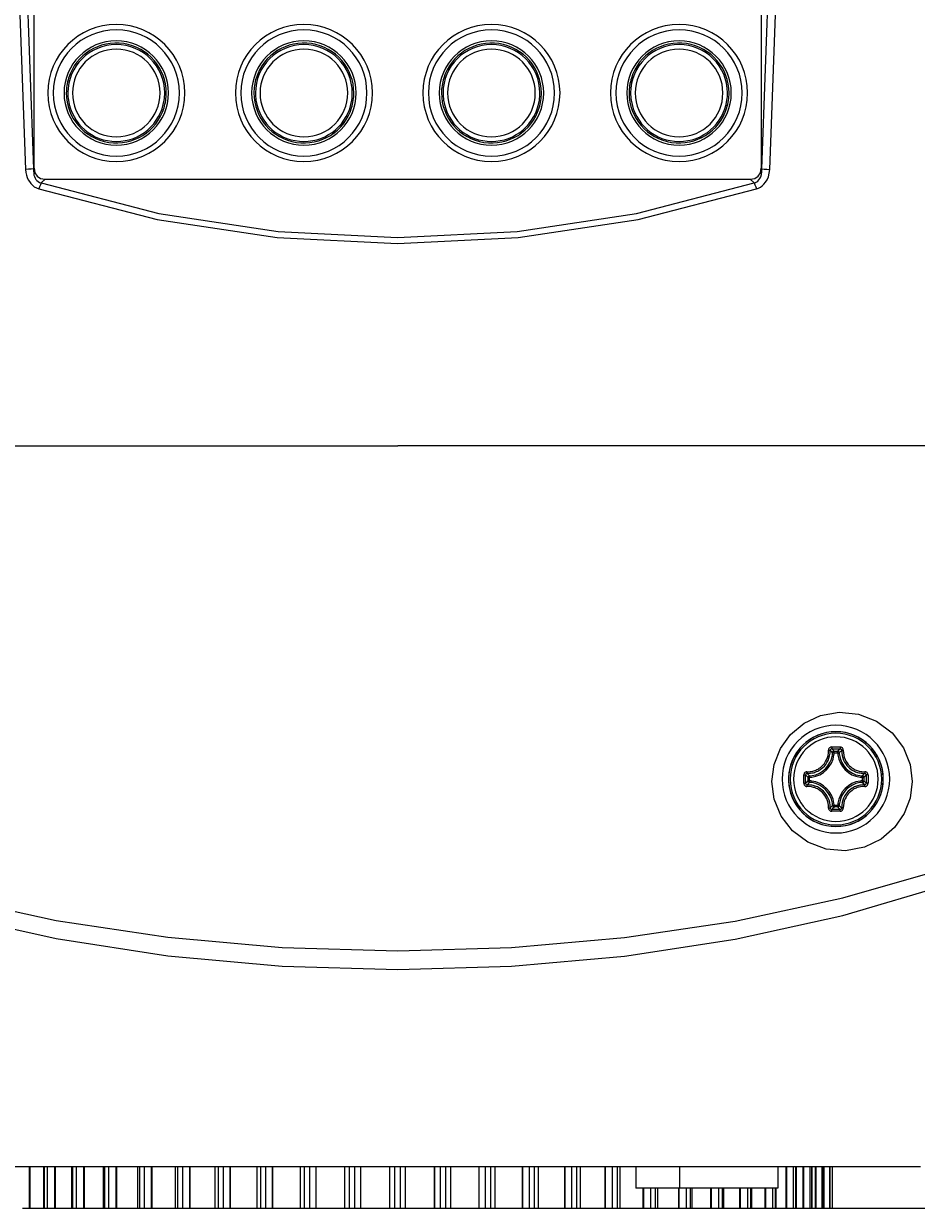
# Model space of a CAD drawing. Extents: x 0 to 297, y 0 to 210.
# Tile 28 of 41: x 230 to 247, y 102 to 125. Entities that reach past the tile are written whole.
import ezdxf
from ezdxf.enums import TextEntityAlignment as Align

# ---------------------------------------------------------------- set-up
doc = ezdxf.new("R2010")
doc.units = 0
doc.header["$LTSCALE"] = 16.335
doc.header["$MEASUREMENT"] = 0
doc.layers.get('0').update_dxf_attribs({"linetype": 'CONTINUOUS'})
doc.styles.get("Standard").update_dxf_attribs({"font": 'txt', "width": 0.7})
doc.dimstyles.get("Standard").update_dxf_attribs({"dimtxt": 0.18, "dimasz": 0.18, "dimexe": 0.18, "dimexo": 0.0625, "dimgap": 0.09, "dimtad": 0, "dimtih": 1, "dimtoh": 1, "dimdec": 4, "dimzin": 0, "dimdsep": 46, "dimtxsty": 'STANDARD', "dimcen": 0.09, "dimadec": 0, "dimazin": 0, "dimtfac": 1, "dimtdec": 4, "dimtofl": 0, "dimtmove": 0, "dimatfit": 3, "dimfxl": 1, "dimtolj": 1, "dimtzin": 0, "dimarcsym": 0})

# ---------------------------------------------------------------- blocks, each defined once
blk = doc.blocks.new('_FILLED')
at = {"color": 0, "linetype": 'ByBlock'}
blk.add_solid([(0, 0), (-1, 0.1429), (-1, -0.1429)], dxfattribs=at)
blk = doc.blocks.new('*D2')
at = {"color": 2, "linetype": 'Continuous'}
for p, q in [((226.077, 108.937), (226.077, 119.046)), ((248.277, 108.937), (248.277, 119.046)), ((226.077, 117.046), (196.184, 117.046)), ((196.184, 117.046), (237.177, 117.046)), ((255.777, 117.046), (237.177, 117.046)), ((248.277, 117.046), (255.777, 117.046))]:
    blk.add_line(p, q, dxfattribs=at)
at = {"color": 2, "linetype": 'Continuous', "xscale": 3.5, "yscale": 3.5, "zscale": 3.5}
blk.add_blockref('_FILLED', (226.077, 117.046), dxfattribs=at)
at = {"color": 2, "linetype": 'Continuous', "xscale": 3.5, "yscale": 3.5, "zscale": 3.5, "rotation": 180}
blk.add_blockref('_FILLED', (248.277, 117.046), dxfattribs=at)
at = {"color": 2, "linetype": 'Continuous', "width": 0.785714}
blk.add_text('74', height=3.5, dxfattribs=at).set_placement((201.684, 117.921), align=Align.RIGHT)

msp = doc.modelspace()

# ---------------------------------------------------------------- linework, layer by layer
at = {"color": 7, "linetype": 'Continuous'}
for p, q in [((230.08681, 122.45879), (230.08681, 126.14666)), ((244.26751, 126.14666), (244.26751, 122.45879)), ((230.29894, 122.24666), (244.05538, 122.24666)), ((247.37716, 102.98666), (226.97716, 102.98666)), ((230.26534, 102.98666), (230.26534, 102.17666)), ((230.81295, 102.98666), (230.81295, 102.17666)), ((231.42918, 102.98666), (231.42918, 102.17666)), ((232.10726, 102.17666), (232.10726, 102.98666)), ((232.83977, 102.17666), (232.83977, 102.98666)), ((233.61869, 102.17666), (233.61869, 102.98666)), ((234.43547, 102.17666), (234.43547, 102.98666)), ((235.28118, 102.17666), (235.28118, 102.98666)), ((236.14654, 102.17666), (236.14654, 102.98666)), ((238.20778, 102.98666), (238.20778, 102.17666)), ((239.07315, 102.98666), (239.07315, 102.17666)), ((239.91885, 102.98666), (239.91885, 102.17666)), ((240.73564, 102.98666), (240.73564, 102.17666)), ((241.51455, 102.98666), (241.51455, 102.17666)), ((241.8246, 102.98666), (241.8246, 102.56666)), ((242.67874, 102.98666), (242.67874, 102.56666)), ((244.59719, 102.98666), (244.59719, 102.56666)), ((244.9552, 102.17666), (244.9552, 102.98666)), ((245.26431, 102.17666), (245.26431, 102.98666)), ((245.48593, 102.17666), (245.48593, 102.98666)), ((245.61764, 102.17666), (245.61764, 102.98666)), ((245.65799, 102.17666), (245.65799, 102.98666)), ((242.17187, 102.56666), (241.8246, 102.56666)), ((242.57996, 102.56666), (242.17187, 102.56666)), ((242.24706, 102.56666), (242.24706, 102.17666)), ((242.67874, 102.56666), (242.57996, 102.56666)), ((244.59719, 102.56666), (242.67874, 102.56666)), ((242.92515, 102.17666), (242.92515, 102.56666)), ((243.54137, 102.17666), (243.54137, 102.56666)), ((244.08898, 102.17666), (244.08898, 102.56666)), ((244.56199, 102.17666), (244.56199, 102.56666)), ((229.85941, 102.17666), (229.98823, 102.17666)), ((229.98823, 102.17666), (230.00996, 102.17666)), ((230.00996, 102.17666), (230.26534, 102.17666)), ((230.26534, 102.17666), (230.28444, 102.17666)), ((230.28444, 102.17666), (230.32955, 102.17666)), ((230.32955, 102.17666), (230.34761, 102.17666)), ((230.34761, 102.17666), (230.42711, 102.17666)), ((230.42711, 102.17666), (230.48699, 102.17666)), ((230.48699, 102.17666), (230.50054, 102.17666)), ((230.50054, 102.17666), (230.81295, 102.17666)), ((230.81295, 102.17666), (230.83872, 102.17666)), ((230.83872, 102.17666), (230.91128, 102.17666)), ((230.91128, 102.17666), (230.94305, 102.17666)), ((230.94305, 102.17666), (230.95955, 102.17666)), ((230.95955, 102.17666), (231.05175, 102.17666)), ((231.05175, 102.17666), (231.06426, 102.17666)), ((231.06426, 102.17666), (231.07955, 102.17666)), ((231.07955, 102.17666), (231.42918, 102.17666)), ((231.42918, 102.17666), (231.46245, 102.17666)), ((231.46245, 102.17666), (231.5305, 102.17666)), ((231.5305, 102.17666), (231.54231, 102.17666)), ((231.54231, 102.17666), (231.68362, 102.17666)), ((231.68362, 102.17666), (231.69497, 102.17666)), ((231.69497, 102.17666), (231.77716, 102.17666)), ((231.77716, 102.17666), (232.10731, 102.17666)), ((232.10731, 102.17666), (232.14878, 102.17666)), ((232.14878, 102.17666), (232.18283, 102.17666)), ((232.18283, 102.17666), (232.23573, 102.17666)), ((232.23573, 102.17666), (232.37568, 102.17666)), ((232.37568, 102.17666), (232.38573, 102.17666)), ((232.38573, 102.17666), (232.8398, 102.17666)), ((232.8398, 102.17666), (232.89021, 102.17666)), ((232.89021, 102.17666), (232.98328, 102.17666)), ((232.98328, 102.17666), (233.12035, 102.17666)), ((233.12035, 102.17666), (233.12899, 102.17666)), ((233.12899, 102.17666), (233.61869, 102.17666)), ((233.61869, 102.17666), (233.65325, 102.17666)), ((233.65325, 102.17666), (233.67861, 102.17666)), ((233.67861, 102.17666), (233.77678, 102.17666)), ((233.77678, 102.17666), (233.91661, 102.17666)), ((233.91661, 102.17666), (234.43549, 102.17666)), ((234.43549, 102.17666), (234.4552, 102.17666)), ((234.4552, 102.17666), (234.50534, 102.17666)), ((234.50534, 102.17666), (234.60754, 102.17666)), ((234.60754, 102.17666), (234.73994, 102.17666)), ((234.73994, 102.17666), (235.28123, 102.17666)), ((235.28123, 102.17666), (235.29, 102.17666)), ((235.29, 102.17666), (235.36134, 102.17666)), ((235.36134, 102.17666), (235.46646, 102.17666)), ((235.46646, 102.17666), (235.58998, 102.17666)), ((235.58998, 102.17666), (236.09716, 102.17666)), ((236.09716, 102.17666), (236.14862, 102.17666)), ((236.14862, 102.17666), (236.23723, 102.17666)), ((236.23723, 102.17666), (236.34411, 102.17666)), ((236.34411, 102.17666), (236.42716, 102.17666)), ((236.42716, 102.17666), (236.45741, 102.17666)), ((236.45741, 102.17666), (236.54716, 102.17666)), ((236.54716, 102.17666), (237.0216, 102.17666)), ((237.0216, 102.17666), (237.12343, 102.17666)), ((237.12343, 102.17666), (237.17716, 102.17666)), ((237.17716, 102.17666), (237.23089, 102.17666)), ((237.23089, 102.17666), (237.33219, 102.17666)), ((237.33219, 102.17666), (237.80716, 102.17666)), ((237.80716, 102.17666), (237.89691, 102.17666)), ((237.89691, 102.17666), (237.92716, 102.17666)), ((237.92716, 102.17666), (238.01021, 102.17666)), ((238.01021, 102.17666), (238.11709, 102.17666)), ((238.11709, 102.17666), (238.2057, 102.17666)), ((238.2057, 102.17666), (238.25716, 102.17666)), ((238.25716, 102.17666), (238.76434, 102.17666)), ((238.76434, 102.17666), (238.88787, 102.17666)), ((238.88787, 102.17666), (238.99298, 102.17666)), ((238.99298, 102.17666), (239.06432, 102.17666)), ((239.06432, 102.17666), (239.07309, 102.17666)), ((239.07309, 102.17666), (239.61438, 102.17666)), ((239.61438, 102.17666), (239.74678, 102.17666)), ((239.74678, 102.17666), (239.84899, 102.17666)), ((239.84899, 102.17666), (239.89912, 102.17666)), ((239.89912, 102.17666), (239.91883, 102.17666)), ((239.91883, 102.17666), (240.43772, 102.17666)), ((240.43772, 102.17666), (240.57754, 102.17666)), ((240.57754, 102.17666), (240.67571, 102.17666)), ((240.67571, 102.17666), (240.70108, 102.17666)), ((240.70108, 102.17666), (240.73564, 102.17666)), ((240.73564, 102.17666), (241.22533, 102.17666)), ((241.22533, 102.17666), (241.23397, 102.17666)), ((241.23397, 102.17666), (241.37104, 102.17666)), ((241.37104, 102.17666), (241.46411, 102.17666)), ((241.46411, 102.17666), (241.51452, 102.17666)), ((241.51452, 102.17666), (241.96859, 102.17666)), ((241.96859, 102.17666), (241.97864, 102.17666)), ((241.97864, 102.17666), (242.1186, 102.17666)), ((242.1186, 102.17666), (242.17149, 102.17666)), ((242.17149, 102.17666), (242.20554, 102.17666)), ((242.20554, 102.17666), (242.24701, 102.17666)), ((242.24701, 102.17666), (242.57716, 102.17666)), ((242.57716, 102.17666), (242.65936, 102.17666)), ((242.65936, 102.17666), (242.6707, 102.17666)), ((242.6707, 102.17666), (242.81201, 102.17666)), ((242.81201, 102.17666), (242.82383, 102.17666)), ((242.82383, 102.17666), (242.89188, 102.17666)), ((242.89188, 102.17666), (242.92515, 102.17666)), ((242.92515, 102.17666), (243.27477, 102.17666)), ((243.27477, 102.17666), (243.29006, 102.17666)), ((243.29006, 102.17666), (243.30258, 102.17666)), ((243.30258, 102.17666), (243.39477, 102.17666)), ((243.39477, 102.17666), (243.41127, 102.17666)), ((243.41127, 102.17666), (243.44232, 102.17666)), ((243.44232, 102.17666), (243.5156, 102.17666)), ((243.5156, 102.17666), (243.54137, 102.17666)), ((243.54137, 102.17666), (243.85378, 102.17666)), ((243.85378, 102.17666), (243.86734, 102.17666)), ((243.86734, 102.17666), (243.92721, 102.17666)), ((243.92721, 102.17666), (244.00671, 102.17666)), ((244.00671, 102.17666), (244.02477, 102.17666)), ((244.02477, 102.17666), (244.06988, 102.17666)), ((244.06988, 102.17666), (244.08898, 102.17666)), ((244.08898, 102.17666), (244.34436, 102.17666)), ((244.34436, 102.17666), (244.36609, 102.17666)), ((244.36609, 102.17666), (244.49491, 102.17666)), ((244.49491, 102.17666), (244.54864, 102.17666)), ((244.54864, 102.17666), (244.56199, 102.17666)), ((244.56199, 102.17666), (244.65477, 102.17666)), ((244.65477, 102.17666), (244.7232, 102.17666)), ((244.7232, 102.17666), (244.75641, 102.17666)), ((244.75641, 102.17666), (244.77158, 102.17666)), ((244.77158, 102.17666), (244.90293, 102.17666)), ((244.90293, 102.17666), (244.94664, 102.17666)), ((244.94664, 102.17666), (244.9552, 102.17666)), ((244.9552, 102.17666), (244.99445, 102.17666)), ((244.99445, 102.17666), (245.08542, 102.17666)), ((245.08542, 102.17666), (245.10115, 102.17666)), ((245.10115, 102.17666), (245.17691, 102.17666)), ((245.17691, 102.17666), (245.22631, 102.17666)), ((245.22631, 102.17666), (245.25951, 102.17666)), ((245.25951, 102.17666), (245.26873, 102.17666)), ((245.26873, 102.17666), (245.32779, 102.17666)), ((245.32779, 102.17666), (245.34391, 102.17666)), ((245.34391, 102.17666), (245.46149, 102.17666)), ((245.46149, 102.17666), (245.48384, 102.17666)), ((245.48384, 102.17666), (245.49719, 102.17666)), ((245.49719, 102.17666), (245.54295, 102.17666)), ((245.54295, 102.17666), (245.55931, 102.17666)), ((245.55931, 102.17666), (245.60592, 102.17666)), ((245.60592, 102.17666), (245.61715, 102.17666)), ((245.61715, 102.17666), (245.65799, 102.17666)), ((245.65799, 102.17666), (245.81716, 102.17666)), ((245.81716, 102.17666), (246.93298, 102.17666)), ((246.93298, 102.17666), (246.97799, 102.17666)), ((246.97799, 102.17666), (247.03799, 102.17666)), ((247.03799, 102.17666), (247.81798, 102.17666))]:
    msp.add_line(p, q, dxfattribs=at)
at = {"color": 9, "linetype": 'Continuous'}
for p, q in [((230.07419, 122.44617), (230.08681, 122.45879)), ((244.26751, 122.45879), (244.28013, 122.44617)), ((230.22439, 122.17211), (230.29894, 122.24666)), ((244.05538, 122.24666), (244.12993, 122.17211)), ((245.69345, 111.08948), (245.76087, 111.08948)), ((245.69347, 111.05965), (245.76085, 111.05965)), ((245.18434, 110.51295), (245.18434, 110.58037)), ((245.21417, 110.51297), (245.21417, 110.58035)), ((246.24015, 110.58035), (246.24015, 110.51297)), ((246.26998, 110.58037), (246.26998, 110.51295)), ((245.76087, 110.00383), (245.69345, 110.00383)), ((245.76085, 110.03367), (245.69347, 110.03367)), ((229.99552, 102.17666), (229.99552, 102.98666)), ((230.00996, 102.17666), (230.00996, 102.98666)), ((230.28444, 102.17666), (230.28444, 102.98666)), ((230.34761, 102.17666), (230.34761, 102.98666)), ((230.48699, 102.17666), (230.48699, 102.98666)), ((230.50054, 102.17666), (230.50054, 102.98666)), ((230.83872, 102.17666), (230.83872, 102.98666)), ((230.91063, 102.17666), (230.91063, 102.98666)), ((231.05175, 102.17666), (231.05175, 102.98666)), ((231.06426, 102.17666), (231.06426, 102.98666)), ((231.46245, 102.17666), (231.46245, 102.98666)), ((231.54231, 102.17666), (231.54231, 102.98666)), ((231.68362, 102.17666), (231.68362, 102.98666)), ((231.69497, 102.17666), (231.69497, 102.98666)), ((232.14878, 102.17666), (232.14878, 102.98666)), ((232.23573, 102.17666), (232.23573, 102.98666)), ((232.37568, 102.17666), (232.37568, 102.98666)), ((232.38573, 102.17666), (232.38573, 102.98666)), ((232.89021, 102.17666), (232.89021, 102.98666)), ((232.98328, 102.17666), (232.98328, 102.98666)), ((233.12035, 102.17666), (233.12035, 102.98666)), ((233.12899, 102.17666), (233.12899, 102.98666)), ((233.67861, 102.17666), (233.67861, 102.98666)), ((233.77678, 102.17666), (233.77678, 102.98666)), ((233.90946, 102.17666), (233.90946, 102.98666)), ((233.91661, 102.17666), (233.91661, 102.98666)), ((234.50534, 102.17666), (234.50534, 102.98666)), ((234.60754, 102.17666), (234.60754, 102.98666)), ((234.73438, 102.17666), (234.73438, 102.98666)), ((234.73994, 102.17666), (234.73994, 102.98666)), ((235.36134, 102.17666), (235.36134, 102.98666)), ((235.46646, 102.17666), (235.46646, 102.98666)), ((235.58606, 102.17666), (235.58606, 102.98666)), ((235.58998, 102.17666), (235.58998, 102.98666)), ((236.23723, 102.17666), (236.23723, 102.98666)), ((236.34411, 102.17666), (236.34411, 102.98666)), ((236.45517, 102.17666), (236.45517, 102.98666)), ((236.45741, 102.17666), (236.45741, 102.98666)), ((237.0216, 102.17666), (237.0216, 102.98666)), ((237.02213, 102.17666), (237.02213, 102.98666)), ((237.12343, 102.17666), (237.12343, 102.98666)), ((237.23089, 102.17666), (237.23089, 102.98666)), ((237.33219, 102.17666), (237.33219, 102.98666)), ((237.33273, 102.17666), (237.33273, 102.98666)), ((237.89691, 102.17666), (237.89691, 102.98666)), ((237.89915, 102.17666), (237.89915, 102.98666)), ((238.01021, 102.17666), (238.01021, 102.98666)), ((238.11709, 102.17666), (238.11709, 102.98666)), ((238.76434, 102.17666), (238.76434, 102.98666)), ((238.76826, 102.17666), (238.76826, 102.98666)), ((238.88787, 102.17666), (238.88787, 102.98666)), ((238.99298, 102.17666), (238.99298, 102.98666)), ((239.61438, 102.17666), (239.61438, 102.98666)), ((239.61994, 102.17666), (239.61994, 102.98666)), ((239.74678, 102.17666), (239.74678, 102.98666)), ((239.84899, 102.17666), (239.84899, 102.98666)), ((240.43772, 102.17666), (240.43772, 102.98666)), ((240.44486, 102.17666), (240.44486, 102.98666)), ((240.57754, 102.17666), (240.57754, 102.98666)), ((240.67571, 102.17666), (240.67571, 102.98666)), ((241.22533, 102.17666), (241.22533, 102.98666)), ((241.23397, 102.17666), (241.23397, 102.98666)), ((241.37104, 102.17666), (241.37104, 102.98666)), ((241.46411, 102.17666), (241.46411, 102.98666)), ((244.75641, 102.17666), (244.75641, 102.98666)), ((244.77158, 102.17666), (244.77158, 102.98666)), ((244.90293, 102.17666), (244.90293, 102.98666)), ((244.94664, 102.17666), (244.94664, 102.98666)), ((245.08542, 102.17666), (245.08542, 102.98666)), ((245.10115, 102.17666), (245.10115, 102.98666)), ((245.22631, 102.17666), (245.22631, 102.98666)), ((245.25951, 102.17666), (245.25951, 102.98666)), ((245.32779, 102.17666), (245.32779, 102.98666)), ((245.34391, 102.17666), (245.34391, 102.98666)), ((245.46149, 102.17666), (245.46149, 102.98666)), ((245.48384, 102.17666), (245.48384, 102.98666)), ((245.49719, 102.17666), (245.49719, 102.98666)), ((245.60592, 102.17666), (245.60592, 102.98666)), ((245.61715, 102.17666), (245.61715, 102.98666)), ((241.96859, 102.17666), (241.96859, 102.56666)), ((241.97864, 102.17666), (241.97864, 102.56666)), ((242.1186, 102.17666), (242.1186, 102.56666)), ((242.20554, 102.17666), (242.20554, 102.56666)), ((242.65936, 102.17666), (242.65936, 102.56666)), ((242.6707, 102.17666), (242.6707, 102.56666)), ((242.81201, 102.17666), (242.81201, 102.56666)), ((242.89188, 102.17666), (242.89188, 102.56666)), ((243.29006, 102.17666), (243.29006, 102.56666)), ((243.30258, 102.17666), (243.30258, 102.56666)), ((243.44369, 102.17666), (243.44369, 102.56666)), ((243.5156, 102.17666), (243.5156, 102.56666)), ((243.85378, 102.17666), (243.85378, 102.56666)), ((243.86734, 102.17666), (243.86734, 102.56666)), ((244.00671, 102.17666), (244.00671, 102.56666)), ((244.06988, 102.17666), (244.06988, 102.56666)), ((244.34436, 102.17666), (244.34436, 102.56666)), ((244.3588, 102.17666), (244.3588, 102.56666)), ((244.49491, 102.17666), (244.49491, 102.56666)), ((244.54864, 102.17666), (244.54864, 102.56666))]:
    msp.add_line(p, q, dxfattribs=at)
for points in [[(229.7842, 134.2247), (229.72674, 130.28786), (229.77163, 126.35127), (229.91841, 122.43655)], [(244.43592, 122.43655), (244.58269, 126.35127), (244.62759, 130.28786), (244.57013, 134.2247)], [(229.9409, 134.21943), (229.88383, 130.28756), (229.92842, 126.35592), (230.07419, 122.44617)], [(244.28013, 122.44617), (244.4259, 126.35592), (244.47049, 130.28756), (244.41342, 134.21943)], [(230.07419, 122.44617), (230.02807, 122.44227), (229.97362, 122.43891), (229.91841, 122.43655)], [(230.07419, 122.44617), (230.07257, 122.40113), (230.07536, 122.36105), (230.08173, 122.32604), (230.09111, 122.29527), (230.10343, 122.26762), (230.11916, 122.24227), (230.13883, 122.2193), (230.16279, 122.19936), (230.19135, 122.18329), (230.22439, 122.17211)], [(244.12993, 122.17211), (244.15714, 122.1808), (244.18162, 122.19297), (244.20448, 122.20924), (244.22605, 122.2307), (244.24593, 122.25872), (244.26297, 122.2946), (244.27536, 122.33864), (244.28141, 122.38994), (244.28013, 122.44617)], [(244.28013, 122.44617), (244.32625, 122.44227), (244.3807, 122.43891), (244.43592, 122.43655)], [(229.91841, 122.43655), (229.92452, 122.37743), (229.93582, 122.32427), (229.95111, 122.27734), (229.96976, 122.23558), (229.9919, 122.19755), (230.0183, 122.16211), (230.04969, 122.12928), (230.08645, 122.09988), (230.12882, 122.07497), (230.17644, 122.05591)], [(244.17788, 122.05591), (244.217, 122.07093), (244.25302, 122.09018), (244.28758, 122.1146), (244.32131, 122.14568), (244.35394, 122.18519), (244.38409, 122.23465), (244.40937, 122.29428), (244.42724, 122.36265), (244.43592, 122.43655)], [(230.17644, 122.05591), (232.48433, 121.46105), (234.82753, 121.10709), (237.17682, 120.99024), (239.52601, 121.10701), (241.86911, 121.46087), (244.17788, 122.05591)], [(230.22439, 122.17211), (230.2063, 122.13869), (230.18982, 122.09877), (230.17645, 122.05591)], [(230.22439, 122.17211), (232.51582, 121.5784), (234.84329, 121.22497), (237.17683, 121.1083), (239.51028, 121.2249), (241.83764, 121.57823), (244.12993, 122.17211)], [(244.12993, 122.17211), (244.14803, 122.13869), (244.1645, 122.09877), (244.17788, 122.05591)], [(244.47716, 110.49729), (244.5199, 110.8328), (244.64434, 111.14548), (244.84305, 111.41858), (245.10803, 111.6376), (245.42905, 111.78706), (245.79005, 111.85051), (246.16544, 111.81456), (246.52118, 111.67609), (246.82258, 111.44735), (247.04317, 111.15527), (247.17301, 110.83087), (247.21466, 110.49962)], [(245.64482, 111.17295), (245.63464, 111.17207), (245.62369, 111.16917), (245.61229, 111.1636), (245.60125, 111.15482), (245.59181, 111.14255), (245.58556, 111.12737), (245.58377, 111.11117)], [(245.64554, 111.13763), (245.63592, 111.13618), (245.6272, 111.13183), (245.62035, 111.12504), (245.61607, 111.11655), (245.61476, 111.10729)], [(245.64482, 111.17295), (245.72714, 111.17305), (245.8095, 111.17295)], [(245.64482, 111.17294), (245.64483, 111.16309), (245.64493, 111.15371), (245.6451, 111.14582), (245.6453, 111.14025), (245.64554, 111.13763)], [(245.64554, 111.13763), (245.72716, 111.13773), (245.80879, 111.13763)], [(245.69345, 111.08948), (245.67759, 111.10595), (245.66163, 111.12199), (245.64554, 111.13763)], [(245.76087, 111.08948), (245.77673, 111.10595), (245.79269, 111.12199), (245.80879, 111.13763)], [(245.8095, 111.17294), (245.80953, 111.16309), (245.80943, 111.15371), (245.80925, 111.14582), (245.80903, 111.14025), (245.80878, 111.13763)], [(245.83956, 111.10729), (245.83825, 111.11655), (245.83398, 111.12504), (245.82712, 111.13183), (245.81841, 111.13618), (245.80878, 111.13763)], [(245.87056, 111.11117), (245.86878, 111.12731), (245.86257, 111.14245), (245.85315, 111.15473), (245.84213, 111.16354), (245.8307, 111.16914), (245.81974, 111.17206), (245.8095, 111.17295)], [(245.16299, 110.69011), (245.19669, 110.69047), (245.22672, 110.69314), (245.25316, 110.69737), (245.27643, 110.70258), (245.29742, 110.70853), (245.31714, 110.71526), (245.33656, 110.723), (245.35654, 110.73222), (245.37787, 110.74356), (245.40122, 110.75794), (245.42657, 110.77618), (245.45256, 110.79824), (245.47807, 110.82398), (245.50265, 110.85382), (245.52534, 110.88756), (245.54513, 110.92461), (245.56159, 110.96517), (245.57429, 111.01021), (245.5821, 111.06006), (245.58377, 111.11117)], [(245.16653, 110.65906), (245.2024, 110.6594), (245.2344, 110.66221), (245.26258, 110.66668), (245.28739, 110.67222), (245.30976, 110.67854), (245.33079, 110.68569), (245.35149, 110.69394), (245.37279, 110.70375), (245.39553, 110.71583), (245.42042, 110.73113), (245.44745, 110.75057), (245.47517, 110.77409), (245.50237, 110.80153), (245.52859, 110.83337), (245.55276, 110.86935), (245.57384, 110.90885), (245.59135, 110.95208), (245.60484, 111.0001), (245.61312, 111.05324), (245.61476, 111.10729)], [(245.58371, 111.11078), (245.59262, 111.1109), (245.60086, 111.11055), (245.60767, 111.10978), (245.61244, 111.10866), (245.61476, 111.10729)], [(245.66366, 111.06123), (245.64744, 111.07706), (245.63116, 111.0924), (245.61476, 111.10729)], [(245.69345, 111.08948), (245.68459, 111.08804), (245.67653, 111.08405), (245.66999, 111.07785), (245.66557, 111.07001), (245.66366, 111.06124)], [(245.69345, 111.05965), (245.68478, 111.06011), (245.67684, 111.06053), (245.67034, 111.06088), (245.66581, 111.06112), (245.66366, 111.06124)], [(245.69345, 111.05965), (245.69345, 111.06834), (245.69345, 111.07628), (245.69345, 111.08279), (245.69345, 111.08733), (245.69345, 111.08948)], [(245.76087, 111.05965), (245.76087, 111.06834), (245.76087, 111.07628), (245.76087, 111.08279), (245.76087, 111.08733), (245.76087, 111.08948)], [(245.79066, 111.06124), (245.78876, 111.07001), (245.78433, 111.07785), (245.7778, 111.08405), (245.76973, 111.08804), (245.76087, 111.08948)], [(245.76087, 111.05965), (245.76955, 111.06011), (245.77748, 111.06053), (245.78399, 111.06088), (245.78851, 111.06112), (245.79066, 111.06124)], [(245.79066, 111.06123), (245.80688, 111.07706), (245.82317, 111.0924), (245.83956, 111.10729)], [(245.87062, 111.11078), (245.8617, 111.11089), (245.85347, 111.11054), (245.84666, 111.10977), (245.84188, 111.10866), (245.83956, 111.10729)], [(245.83956, 111.10729), (245.841, 111.0555), (245.84848, 111.00477), (245.86078, 110.95863), (245.87678, 110.91697), (245.89605, 110.87877), (245.91829, 110.84365), (245.94273, 110.81205), (245.96836, 110.7844), (245.9946, 110.7605), (246.02079, 110.74017), (246.04566, 110.72361), (246.06841, 110.71051), (246.08944, 110.69994), (246.10946, 110.69116), (246.12921, 110.68365), (246.14953, 110.67703), (246.17132, 110.67113), (246.19553, 110.66597), (246.22293, 110.66184), (246.2537, 110.65931), (246.28779, 110.65906)], [(245.87056, 111.11117), (245.87203, 111.06218), (245.8791, 111.01458), (245.89067, 110.9713), (245.90571, 110.93222), (245.92382, 110.89638), (245.94469, 110.86345), (245.96759, 110.83385), (245.99162, 110.80793), (246.01621, 110.78552), (246.04077, 110.76645), (246.06412, 110.75089), (246.08547, 110.73857), (246.1052, 110.72865), (246.12397, 110.7204), (246.1425, 110.71333), (246.16156, 110.70711), (246.182, 110.70156), (246.20471, 110.6967), (246.23042, 110.6928), (246.2593, 110.69039), (246.29126, 110.69011)], [(245.16299, 110.69011), (245.14651, 110.68827), (245.13137, 110.68206), (245.11909, 110.67265), (245.11028, 110.66162), (245.10468, 110.65019), (245.10175, 110.63924), (245.10087, 110.629)], [(245.16653, 110.65906), (245.15727, 110.65775), (245.14878, 110.65347), (245.14199, 110.64662), (245.13764, 110.6379), (245.13619, 110.62828)], [(245.16304, 110.69011), (245.16293, 110.68119), (245.16328, 110.67296), (245.16405, 110.66615), (245.16516, 110.66137), (245.16653, 110.65906)], [(245.21259, 110.61016), (245.19676, 110.62638), (245.18142, 110.64266), (245.16653, 110.65906)], [(246.24174, 110.61016), (246.25757, 110.62638), (246.27291, 110.64266), (246.28779, 110.65906)], [(246.29129, 110.69011), (246.29139, 110.68119), (246.29105, 110.67296), (246.29028, 110.66615), (246.28916, 110.66137), (246.28779, 110.65906)], [(246.31813, 110.62828), (246.31668, 110.6379), (246.31234, 110.64662), (246.30555, 110.65347), (246.29706, 110.65775), (246.28779, 110.65906)], [(246.35345, 110.62901), (246.35258, 110.63918), (246.34967, 110.65013), (246.3441, 110.66153), (246.33532, 110.67257), (246.32305, 110.68201), (246.30787, 110.68826), (246.29126, 110.69011)], [(247.21466, 110.49962), (247.17543, 110.17796), (247.05991, 109.87447), (246.8702, 109.60165), (246.60858, 109.37529), (246.28363, 109.21648), (245.9158, 109.14683), (245.53649, 109.17976), (245.18107, 109.31481), (244.88067, 109.53801), (244.65712, 109.82664), (244.52166, 110.15506), (244.47716, 110.49729)], [(245.10077, 110.54666), (245.1008, 110.58794), (245.10087, 110.629)], [(245.10087, 110.46431), (245.1008, 110.50537), (245.10077, 110.54666)], [(245.10087, 110.629), (245.11073, 110.62896), (245.12011, 110.62887), (245.128, 110.62871), (245.13356, 110.62851), (245.13619, 110.62828)], [(245.10087, 110.46431), (245.11073, 110.46434), (245.12011, 110.46443), (245.128, 110.46459), (245.13356, 110.4648), (245.13619, 110.46503)], [(245.10087, 110.46431), (245.10175, 110.45413), (245.10465, 110.44319), (245.11022, 110.43179), (245.119, 110.42075), (245.13127, 110.41131), (245.14645, 110.40506), (245.16306, 110.4032)], [(245.13609, 110.54666), (245.13611, 110.58742), (245.13619, 110.62828)], [(245.13619, 110.46503), (245.13611, 110.5059), (245.13609, 110.54666)], [(245.18434, 110.58037), (245.16787, 110.59623), (245.15183, 110.61219), (245.13619, 110.62828)], [(245.18434, 110.51295), (245.16787, 110.49709), (245.15183, 110.48113), (245.13619, 110.46503)], [(245.13619, 110.46503), (245.13764, 110.45541), (245.14199, 110.4467), (245.14878, 110.43984), (245.15727, 110.43557), (245.16653, 110.43426)], [(245.16304, 110.4032), (245.16293, 110.41212), (245.16328, 110.42035), (245.16404, 110.42716), (245.16516, 110.43194), (245.16653, 110.43426)], [(245.21259, 110.48316), (245.19676, 110.46694), (245.18142, 110.45065), (245.16653, 110.43426)], [(245.61476, 109.98603), (245.61332, 110.03781), (245.60584, 110.08855), (245.59354, 110.13469), (245.57755, 110.17634), (245.55827, 110.21455), (245.53603, 110.24967), (245.51159, 110.28127), (245.48596, 110.30892), (245.45973, 110.33282), (245.43354, 110.35314), (245.40866, 110.3697), (245.38592, 110.38281), (245.36488, 110.39337), (245.34487, 110.40215), (245.32512, 110.40967), (245.3048, 110.41629), (245.283, 110.42219), (245.2588, 110.42734), (245.23139, 110.43147), (245.20062, 110.43401), (245.16653, 110.43426)], [(245.21258, 110.61016), (245.20381, 110.60825), (245.19597, 110.60383), (245.18977, 110.59729), (245.18577, 110.58923), (245.18434, 110.58037)], [(245.21417, 110.58037), (245.20548, 110.58037), (245.19754, 110.58037), (245.19102, 110.58037), (245.18649, 110.58037), (245.18434, 110.58037)], [(245.18434, 110.51295), (245.18574, 110.50418), (245.18971, 110.49611), (245.19593, 110.48952), (245.20378, 110.48508), (245.21258, 110.48316)], [(245.21417, 110.51295), (245.2055, 110.51295), (245.19757, 110.51295), (245.19106, 110.51295), (245.18652, 110.51295), (245.18434, 110.51295)], [(245.21417, 110.58037), (245.21371, 110.58904), (245.21329, 110.59698), (245.21294, 110.60348), (245.2127, 110.60801), (245.21258, 110.61016)], [(245.21417, 110.51295), (245.21371, 110.50435), (245.21329, 110.49641), (245.21294, 110.48989), (245.2127, 110.48534), (245.21258, 110.48316)], [(246.28779, 110.43426), (246.25356, 110.434), (246.22281, 110.43146), (246.19556, 110.42735), (246.17147, 110.42222), (246.14975, 110.41635), (246.12948, 110.40977), (246.10977, 110.40228), (246.08978, 110.39353), (246.06876, 110.383), (246.04602, 110.36992), (246.02118, 110.35343), (245.99498, 110.33314), (245.9687, 110.30925), (245.94304, 110.28164), (245.91856, 110.25005), (245.89624, 110.21487), (245.87686, 110.17652), (245.86077, 110.13466), (245.84844, 110.08835), (245.84098, 110.03753), (245.83956, 109.98603)], [(246.24015, 110.58037), (246.24061, 110.58896), (246.24103, 110.5969), (246.24138, 110.60342), (246.24162, 110.60797), (246.24174, 110.61016)], [(246.24015, 110.58037), (246.24882, 110.58037), (246.25675, 110.58037), (246.26326, 110.58037), (246.26781, 110.58037), (246.26998, 110.58037)], [(246.24015, 110.51295), (246.24061, 110.50435), (246.24103, 110.49641), (246.24138, 110.48989), (246.24162, 110.48534), (246.24174, 110.48316)], [(246.24015, 110.51295), (246.24882, 110.51295), (246.25675, 110.51295), (246.26326, 110.51295), (246.26781, 110.51295), (246.26998, 110.51295)], [(246.26998, 110.58037), (246.26858, 110.58913), (246.26461, 110.5972), (246.2584, 110.6038), (246.25054, 110.60824), (246.24174, 110.61016)], [(246.24174, 110.48316), (246.25054, 110.48508), (246.2584, 110.48952), (246.26461, 110.49611), (246.26858, 110.50418), (246.26998, 110.51295)], [(246.24174, 110.48316), (246.25757, 110.46694), (246.27291, 110.45065), (246.28779, 110.43426)], [(246.26998, 110.58037), (246.28645, 110.59623), (246.30249, 110.61219), (246.31813, 110.62828)], [(246.26998, 110.51295), (246.28645, 110.49709), (246.30249, 110.48113), (246.31813, 110.46503)], [(246.28779, 110.43426), (246.29706, 110.43557), (246.30555, 110.43984), (246.31234, 110.4467), (246.31668, 110.45541), (246.31813, 110.46503)], [(246.29129, 110.4032), (246.29139, 110.41212), (246.29104, 110.42035), (246.29028, 110.42716), (246.28916, 110.43194), (246.28779, 110.43426)], [(246.29117, 110.40319), (246.30778, 110.40503), (246.32291, 110.41122), (246.3352, 110.42062), (246.34402, 110.43165), (246.34963, 110.44309), (246.35256, 110.45406), (246.35345, 110.46431)], [(246.35345, 110.629), (246.3436, 110.62898), (246.33422, 110.62889), (246.32632, 110.62872), (246.32076, 110.62852), (246.31813, 110.62828)], [(246.31813, 110.62828), (246.31821, 110.58742), (246.31824, 110.54666)], [(246.31824, 110.54666), (246.31821, 110.5059), (246.31813, 110.46503)], [(246.35345, 110.46431), (246.3436, 110.46436), (246.33422, 110.46445), (246.32632, 110.4646), (246.32076, 110.46481), (246.31813, 110.46503)], [(246.35345, 110.62901), (246.35353, 110.58794), (246.35355, 110.54666)], [(246.35355, 110.54666), (246.35353, 110.50537), (246.35345, 110.46431)], [(245.58376, 109.98214), (245.5823, 110.03113), (245.57523, 110.07873), (245.56365, 110.12201), (245.54861, 110.16109), (245.5305, 110.19693), (245.50964, 110.22986), (245.48673, 110.25947), (245.4627, 110.28538), (245.43811, 110.3078), (245.41355, 110.32687), (245.3902, 110.34243), (245.36886, 110.35474), (245.34912, 110.36467), (245.33035, 110.37292), (245.31183, 110.37998), (245.29277, 110.38621), (245.27232, 110.39176), (245.24962, 110.39662), (245.22391, 110.40052), (245.19503, 110.40293), (245.16306, 110.4032)], [(246.29117, 110.40319), (246.25917, 110.40292), (246.23031, 110.4005), (246.20474, 110.39662), (246.18214, 110.39179), (246.16177, 110.38627), (246.14276, 110.38007), (246.12427, 110.37304), (246.10552, 110.36482), (246.0858, 110.35492), (246.06446, 110.34264), (246.04115, 110.32714), (246.01658, 110.30811), (245.99195, 110.2857), (245.9679, 110.25983), (245.94495, 110.23024), (245.924, 110.19725), (245.90579, 110.16127), (245.89066, 110.12199), (245.87906, 110.07855), (245.872, 110.03087), (245.87058, 109.98218)], [(245.58371, 109.98253), (245.59263, 109.98243), (245.60086, 109.98278), (245.60767, 109.98354), (245.61244, 109.98466), (245.61476, 109.98603)], [(245.58376, 109.98214), (245.58555, 109.96601), (245.59176, 109.95086), (245.60117, 109.93858), (245.6122, 109.92977), (245.62363, 109.92417), (245.63458, 109.92125), (245.64482, 109.92037)], [(245.66366, 110.03208), (245.64744, 110.01625), (245.63116, 110.00091), (245.61476, 109.98603)], [(245.61476, 109.98603), (245.61607, 109.97676), (245.62035, 109.96827), (245.6272, 109.96148), (245.63592, 109.95714), (245.64554, 109.95569)], [(245.69345, 110.00383), (245.67759, 109.98737), (245.66163, 109.97133), (245.64554, 109.95569)], [(245.69345, 110.03367), (245.68478, 110.03321), (245.67684, 110.03278), (245.67034, 110.03244), (245.66581, 110.0322), (245.66366, 110.03208)], [(245.66366, 110.03208), (245.66557, 110.02331), (245.66999, 110.01547), (245.67653, 110.00927), (245.68459, 110.00527), (245.69345, 110.00383)], [(245.69345, 110.03367), (245.69345, 110.02498), (245.69345, 110.01704), (245.69345, 110.01052), (245.69345, 110.00599), (245.69345, 110.00383)], [(245.76087, 110.03367), (245.76947, 110.03321), (245.7774, 110.03279), (245.78393, 110.03244), (245.78848, 110.0322), (245.79066, 110.03208)], [(245.76087, 110.03367), (245.76087, 110.025), (245.76087, 110.01707), (245.76087, 110.01055), (245.76087, 110.00601), (245.76087, 110.00383)], [(245.76087, 110.00383), (245.76964, 110.00524), (245.77771, 110.00921), (245.7843, 110.01542), (245.78874, 110.02328), (245.79066, 110.03208)], [(245.76087, 110.00383), (245.77673, 109.98737), (245.79269, 109.97133), (245.80879, 109.95569)], [(245.79066, 110.03208), (245.80688, 110.01625), (245.82317, 110.00091), (245.83956, 109.98603)], [(245.80878, 109.95569), (245.81841, 109.95714), (245.82712, 109.96148), (245.83398, 109.96827), (245.83825, 109.97676), (245.83956, 109.98603)], [(245.8095, 109.92037), (245.8197, 109.92124), (245.83065, 109.92416), (245.84206, 109.92974), (245.8531, 109.93853), (245.86253, 109.9508), (245.86877, 109.96597), (245.87058, 109.98218)], [(245.87062, 109.98253), (245.8617, 109.98241), (245.85347, 109.98276), (245.84666, 109.98353), (245.84188, 109.98466), (245.83956, 109.98603)], [(245.64482, 109.92037), (245.6448, 109.93022), (245.6449, 109.9396), (245.64507, 109.9475), (245.64529, 109.95306), (245.64554, 109.95569)], [(245.8095, 109.92037), (245.72714, 109.92027), (245.64482, 109.92037)], [(245.80879, 109.95569), (245.72716, 109.95558), (245.64554, 109.95569)], [(245.8095, 109.92037), (245.80949, 109.93022), (245.80939, 109.9396), (245.80923, 109.9475), (245.80902, 109.95306), (245.80878, 109.95569)], [(226.38139, 108.83705), (228.40487, 108.25042), (230.51138, 107.79202), (232.6934, 107.46134), (234.92301, 107.26195), (237.17703, 107.19538)], [(237.17703, 107.19538), (239.40031, 107.26013), (241.60567, 107.45475), (243.75874, 107.77664), (245.86452, 108.22908), (247.97293, 108.83704)], [(226.38139, 108.50847), (228.4049, 107.90882), (230.5114, 107.44044), (232.69341, 107.10265), (234.92302, 106.89902), (237.17703, 106.83091)], [(237.17703, 106.83091), (239.40031, 106.89715), (241.60567, 107.09592), (243.75873, 107.42473), (245.86449, 107.88701), (247.97293, 108.50847)]]:
    msp.add_lwpolyline(points, dxfattribs=at)
at = {"color": 7, "linetype": 'Continuous'}
for points in [[(230.08681, 122.45879), (230.10119, 122.37113), (230.1433, 122.30385), (230.21067, 122.26126), (230.29894, 122.24666)], [(244.05538, 122.24666), (244.14365, 122.26126), (244.21102, 122.30385), (244.25313, 122.37113), (244.26751, 122.45879)]]:
    msp.add_lwpolyline(points, dxfattribs=at)
at = {"color": 9, "linetype": 'Continuous'}
for centre, radius, start, end in [((231.68716, 123.92666), 1.33731, 0.000005, 180.000005), ((235.34716, 123.92666), 1.33731, 0.000005, 180.000005), ((239.00716, 123.92666), 1.33731, 0.000005, 180.000005), ((242.66716, 123.92666), 1.33731, 0.000005, 180.000005), ((231.68716, 123.92666), 1.23125, 0.000001, 180.000001), ((235.34716, 123.92666), 1.23125, 0.000001, 180.000001), ((239.00716, 123.92666), 1.23125, 0.000001, 180.000001), ((242.66716, 123.92666), 1.23125, 0.000001, 180.000001), ((231.68716, 123.92666), 1.01894, 0.000001, 180.000001), ((231.68716, 123.92666), 0.855, 0, 180), ((235.34716, 123.92666), 1.01894, 0.000001, 180.000001), ((235.34716, 123.92666), 0.855, 0, 180), ((239.00716, 123.92666), 1.01894, 0.000001, 180.000001), ((239.00716, 123.92666), 0.855, 0, 180), ((242.66716, 123.92666), 1.01894, 0.000001, 180.000001), ((242.66716, 123.92666), 0.855, 0, 180), ((231.68716, 123.92666), 0.975, 16.362844, 17.534232), ((235.34716, 123.92666), 0.975, 16.362844, 17.534232), ((239.00716, 123.92666), 0.975, 16.362844, 17.534232), ((242.66716, 123.92666), 0.975, 16.362844, 17.534232), ((231.68716, 123.92666), 1.33731, 180.000005, 0.000005), ((231.68716, 123.92666), 1.23125, 180.000001, 0.000001), ((231.68716, 123.92666), 1.01894, 180.000001, 0.000001), ((231.68716, 123.92666), 0.855, 180, 0), ((235.34716, 123.92666), 1.33731, 180.000005, 0.000005), ((235.34716, 123.92666), 1.23125, 180.000001, 0.000001), ((235.34716, 123.92666), 1.01894, 180.000001, 0.000001), ((235.34716, 123.92666), 0.855, 180, 0), ((239.00716, 123.92666), 1.33731, 180.000005, 0.000005), ((239.00716, 123.92666), 1.23125, 180.000001, 0.000001), ((239.00716, 123.92666), 1.01894, 180.000001, 0.000001), ((239.00716, 123.92666), 0.855, 180, 0), ((242.66716, 123.92666), 1.33731, 180.000005, 0.000005), ((242.66716, 123.92666), 1.23125, 180.000001, 0.000001), ((242.66716, 123.92666), 1.01894, 180.000001, 0.000001), ((242.66716, 123.92666), 0.855, 180, 0), ((231.68716, 123.92666), 0.975, 196.362844, 197.534232), ((235.34716, 123.92666), 0.975, 196.362844, 197.534232), ((239.00716, 123.92666), 0.975, 196.362844, 197.534232), ((242.66716, 123.92666), 0.975, 196.362844, 197.534232), ((245.72716, 110.54666), 0.92429, 1.881484, 178.118052), ((245.72716, 110.54666), 0.89328, 0, 180), ((245.72716, 110.54666), 0.82529, 0, 180), ((245.18716, 111.08666), 0.50701, 277.696729, 352.303852), ((245.18716, 111.08666), 0.47718, 278.913729, 351.086604), ((245.18716, 111.08666), 0.47718, 351.086604, 356.945713), ((245.18716, 111.08666), 0.50701, 352.303852, 356.946114), ((246.26716, 111.08666), 0.50701, 183.053897, 187.696727), ((246.26716, 111.08666), 0.50701, 187.696727, 262.303844), ((246.26716, 111.08666), 0.47718, 183.054286, 188.913723), ((246.26716, 111.08666), 0.47718, 188.913723, 261.0866), ((245.72716, 110.54666), 0.92429, 178.118052, 180), ((245.72716, 110.54666), 0.92429, 180, 181.881484), ((245.72716, 110.54666), 0.92429, 181.881484, 358.118052), ((245.72716, 110.54666), 0.89328, 180, 0), ((245.72716, 110.54666), 0.82529, 180, 0), ((245.18716, 111.08666), 0.47718, 273.05424, 278.913729), ((245.18716, 110.00666), 0.47718, 81.086599, 86.945756), ((245.18716, 111.08666), 0.50701, 273.053896, 277.696729), ((245.18716, 110.00666), 0.50701, 82.303851, 86.946115), ((245.18716, 110.00666), 0.50701, 7.696741, 82.303851), ((245.18716, 110.00666), 0.47718, 8.913734, 81.086599), ((246.26716, 110.00666), 0.50701, 97.696481, 172.303584), ((246.26716, 110.00666), 0.47718, 98.913676, 171.08655), ((246.26716, 110.00666), 0.47718, 93.054286, 98.913676), ((246.26716, 111.08666), 0.47718, 261.0866, 266.945714), ((246.26716, 111.08666), 0.50701, 262.303844, 266.946115), ((246.26716, 110.00666), 0.50701, 93.053889, 97.696481), ((245.72716, 110.54666), 0.92429, 0, 1.881484), ((245.72716, 110.54666), 0.92429, 358.118052, 0), ((245.18716, 110.00666), 0.47718, 3.05424, 8.913734), ((245.18716, 110.00666), 0.50701, 3.053895, 7.696741), ((246.26716, 110.00666), 0.50701, 172.303584, 176.946109), ((246.26716, 110.00666), 0.47718, 171.08655, 176.945713)]:
    msp.add_arc(centre, radius, start, end, dxfattribs=at)
at = {"color": 7, "linetype": 'Continuous'}
for centre, radius, start, end in [((231.68716, 123.92666), 0.945, 0, 180), ((231.68716, 123.92666), 0.945, 0, 180), ((231.68716, 123.92666), 0.975, 0, 162.785817), ((231.68716, 123.92666), 0.975, 359.999999, 162.764555), ((235.34716, 123.92666), 0.945, 0, 180), ((235.34716, 123.92666), 0.945, 0, 180), ((235.34716, 123.92666), 0.975, 0, 162.785817), ((235.34716, 123.92666), 0.975, 359.999999, 162.764555), ((239.00716, 123.92666), 0.945, 0, 180), ((239.00716, 123.92666), 0.945, 0, 180), ((239.00716, 123.92666), 0.975, 0, 162.785817), ((239.00716, 123.92666), 0.975, 359.999999, 162.764555), ((242.66716, 123.92666), 0.945, 0, 180), ((242.66716, 123.92666), 0.945, 0, 180), ((242.66716, 123.92666), 0.975, 0, 162.785817), ((242.66716, 123.92666), 0.975, 359.999999, 162.764555), ((231.68716, 123.92666), 0.975, 162.764555, 180), ((231.68716, 123.92666), 0.975, 162.785817, 180), ((235.34716, 123.92666), 0.975, 162.764555, 180), ((235.34716, 123.92666), 0.975, 162.785817, 180), ((239.00716, 123.92666), 0.975, 162.764555, 180), ((239.00716, 123.92666), 0.975, 162.785817, 180), ((242.66716, 123.92666), 0.975, 162.764555, 180), ((242.66716, 123.92666), 0.975, 162.785817, 180), ((231.68716, 123.92666), 0.975, 179.999999, 342.764555), ((231.68716, 123.92666), 0.975, 180, 342.785817), ((231.68716, 123.92666), 0.945, 180, 188.571422), ((231.68716, 123.92666), 0.945, 180, 188.571422), ((231.68716, 123.92666), 0.975, 342.764555, 0), ((231.68716, 123.92666), 0.975, 342.785817, 0), ((231.68716, 123.92666), 0.945, 351.428578, 0), ((231.68716, 123.92666), 0.945, 351.428578, 0), ((235.34716, 123.92666), 0.975, 179.999999, 342.764555), ((235.34716, 123.92666), 0.975, 180, 342.785817), ((235.34716, 123.92666), 0.945, 180, 188.571422), ((235.34716, 123.92666), 0.945, 180, 188.571422), ((235.34716, 123.92666), 0.975, 342.764555, 0), ((235.34716, 123.92666), 0.975, 342.785817, 0), ((235.34716, 123.92666), 0.945, 351.428578, 0), ((235.34716, 123.92666), 0.945, 351.428578, 0), ((239.00716, 123.92666), 0.975, 179.999999, 342.764555), ((239.00716, 123.92666), 0.975, 180, 342.785817), ((239.00716, 123.92666), 0.945, 180, 188.571422), ((239.00716, 123.92666), 0.945, 180, 188.571422), ((239.00716, 123.92666), 0.975, 342.764555, 0), ((239.00716, 123.92666), 0.975, 342.785817, 0), ((239.00716, 123.92666), 0.945, 351.428578, 0), ((239.00716, 123.92666), 0.945, 351.428578, 0), ((242.66716, 123.92666), 0.975, 179.999999, 342.764555), ((242.66716, 123.92666), 0.975, 180, 342.785817), ((242.66716, 123.92666), 0.945, 180, 188.571422), ((242.66716, 123.92666), 0.945, 180, 188.571422), ((242.66716, 123.92666), 0.975, 342.764555, 0), ((242.66716, 123.92666), 0.975, 342.785817, 0), ((242.66716, 123.92666), 0.945, 351.428578, 0), ((242.66716, 123.92666), 0.945, 351.428578, 0), ((231.68716, 123.92666), 0.945, 188.571422, 351.428578), ((231.68716, 123.92666), 0.945, 188.571422, 351.428578), ((235.34716, 123.92666), 0.945, 188.571422, 351.428578), ((235.34716, 123.92666), 0.945, 188.571422, 351.428578), ((239.00716, 123.92666), 0.945, 188.571422, 351.428578), ((239.00716, 123.92666), 0.945, 188.571422, 351.428578), ((242.66716, 123.92666), 0.945, 188.571422, 351.428578), ((242.66716, 123.92666), 0.945, 188.571422, 351.428578), ((245.72716, 110.54666), 1.05, 0, 180), ((245.72716, 110.54666), 0.92452, 0, 180), ((245.72716, 110.54666), 1.05, 180, 0), ((245.72716, 110.54666), 0.92452, 180, 0)]:
    msp.add_arc(centre, radius, start, end, dxfattribs=at)

# ---------------------------------------------------------------- dimensions: what is measured, and where the dimension line sits
at = {"color": 2, "linetype": 'Continuous'}
dim = msp.add_linear_dim(base=(248.27716, 117.04626), p1=(226.07716, 108.93733), p2=(248.27716, 108.93733), dimstyle='Standard', dxfattribs=at)
dim.commit()
dim.dimension.update_dxf_attribs({"geometry": '*D2', "text_midpoint": (193.43403, 119.67126), "dimtype": 128})

doc.saveas('drawing.dxf')
